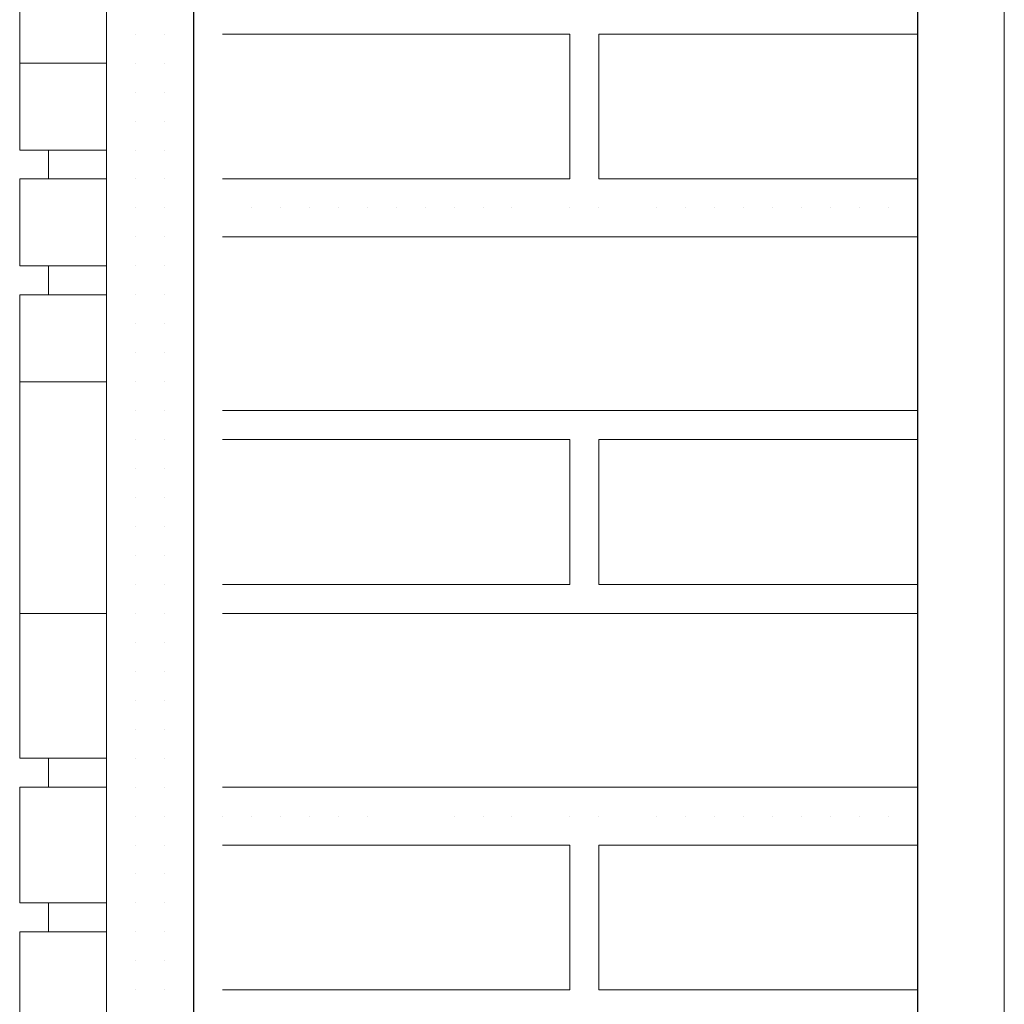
# Model space of a CAD drawing. Header units: metres. Extents: x 5.7 to 89.8, y 4 to 63.5.
# Tile 68 of 256: x 11.012 to 11.339, y 50.016 to 50.344. Entities that reach past the tile are written whole.
import ezdxf

# ---------------------------------------------------------------- set-up
doc = ezdxf.new("R2010")
doc.units = ezdxf.units.M
doc.header["$MEASUREMENT"] = 0
for name, color, linetype in [('PDF17_hatch-borshi', 7, 'Continuous'), ('PDF17_kaff', 7, 'Continuous'), ('PDF17_Layer5', 7, 'Continuous'), ('PDF17_wall', 7, 'Continuous')]:
    doc.layers.add(name, color=color, linetype=linetype)

msp = doc.modelspace()

# ---------------------------------------------------------------- linework, layer by layer
at = {"layer": 'PDF17_hatch-borshi', "lineweight": 18}
for points in [[(11.04057, 50.33907), (11.04057, 50.33907)], [(11.0502, 50.33907), (11.0502, 50.33907)], [(11.0502, 50.33907), (11.0502, 50.33907)], [(11.05983, 50.33907), (11.05983, 50.33907)], [(11.05983, 50.33907), (11.05983, 50.33907)], [(11.05983, 50.33907), (11.05983, 50.33907)], [(11.05983, 50.33907), (11.05983, 50.33907)], [(11.06946, 50.33907), (11.06946, 50.33907)], [(11.06946, 50.33907), (11.06946, 50.33907)], [(11.06946, 50.33907), (11.06946, 50.33907)], [(11.07909, 50.33907), (11.19466, 50.33907), (11.19466, 50.29092), (11.07909, 50.29092)], [(11.16577, 50.33907), (11.16577, 50.33907)], [(11.19466, 50.33907), (11.19466, 50.33907)], [(11.19466, 50.33907), (11.19466, 50.33907)], [(11.31024, 50.29092), (11.2043, 50.29092), (11.2043, 50.33907), (11.31024, 50.33907)], [(11.22356, 50.33907), (11.22356, 50.33907)], [(11.23319, 50.33907), (11.23319, 50.33907)], [(11.23319, 50.33907), (11.23319, 50.33907)], [(11.27171, 50.33907), (11.27171, 50.33907)], [(11.30061, 50.33907), (11.30061, 50.33907)], [(11.0502, 50.32944), (11.0502, 50.32944)], [(11.0502, 50.32944), (11.0502, 50.32944)], [(11.0502, 50.32944), (11.0502, 50.32944)], [(11.0502, 50.32944), (11.0502, 50.32944)], [(11.05983, 50.32944), (11.05983, 50.32944)], [(11.05983, 50.32944), (11.05983, 50.32944)], [(11.05983, 50.32944), (11.05983, 50.32944)], [(11.05983, 50.32944), (11.05983, 50.32944)], [(11.05983, 50.32944), (11.05983, 50.32944)], [(11.06946, 50.32944), (11.06946, 50.32944)], [(11.06946, 50.32944), (11.06946, 50.32944)], [(11.06946, 50.32944), (11.06946, 50.32944)], [(11.06946, 50.32944), (11.06946, 50.32944)], [(11.19466, 50.32944), (11.19466, 50.32944)], [(11.2043, 50.32944), (11.2043, 50.32944)], [(11.0502, 50.31981), (11.0502, 50.31981)], [(11.0502, 50.31981), (11.0502, 50.31981)], [(11.05983, 50.31981), (11.05983, 50.31981)], [(11.05983, 50.31981), (11.05983, 50.31981)], [(11.05983, 50.31981), (11.05983, 50.31981)], [(11.05983, 50.31981), (11.05983, 50.31981)], [(11.06946, 50.31981), (11.06946, 50.31981)], [(11.06946, 50.31981), (11.06946, 50.31981)], [(11.19466, 50.31981), (11.19466, 50.31981)], [(11.19466, 50.31981), (11.19466, 50.31981)], [(11.04057, 50.31018), (11.04057, 50.31018)], [(11.04057, 50.31018), (11.04057, 50.31018)], [(11.0502, 50.31018), (11.0502, 50.31018)], [(11.0502, 50.31018), (11.0502, 50.31018)], [(11.0502, 50.31018), (11.0502, 50.31018)], [(11.0502, 50.31018), (11.0502, 50.31018)], [(11.05983, 50.31018), (11.05983, 50.31018)], [(11.05983, 50.31018), (11.05983, 50.31018)], [(11.05983, 50.31018), (11.05983, 50.31018)], [(11.06946, 50.31018), (11.06946, 50.31018)], [(11.06946, 50.31018), (11.06946, 50.31018)], [(11.06946, 50.31018), (11.06946, 50.31018)], [(11.06946, 50.31018), (11.06946, 50.31018)], [(11.19466, 50.31018), (11.19466, 50.31018)], [(11.2043, 50.31018), (11.2043, 50.31018)], [(11.04057, 50.30055), (11.04057, 50.30055)], [(11.0502, 50.30055), (11.0502, 50.30055)], [(11.0502, 50.30055), (11.0502, 50.30055)], [(11.0502, 50.30055), (11.0502, 50.30055)], [(11.05983, 50.30055), (11.05983, 50.30055)], [(11.05983, 50.30055), (11.05983, 50.30055)], [(11.05983, 50.30055), (11.05983, 50.30055)], [(11.05983, 50.30055), (11.05983, 50.30055)], [(11.06946, 50.30055), (11.06946, 50.30055)], [(11.06946, 50.30055), (11.06946, 50.30055)], [(11.06946, 50.30055), (11.06946, 50.30055)], [(11.06946, 50.30055), (11.06946, 50.30055)], [(11.19466, 50.30055), (11.19466, 50.30055)], [(11.04057, 50.29092), (11.04057, 50.29092)], [(11.04057, 50.29092), (11.04057, 50.29092)], [(11.0502, 50.29092), (11.0502, 50.29092)], [(11.0502, 50.29092), (11.0502, 50.29092)], [(11.0502, 50.29092), (11.0502, 50.29092)], [(11.0502, 50.29092), (11.0502, 50.29092)], [(11.05983, 50.29092), (11.05983, 50.29092)], [(11.05983, 50.29092), (11.05983, 50.29092)], [(11.06946, 50.29092), (11.06946, 50.29092)], [(11.06946, 50.29092), (11.06946, 50.29092)], [(11.06946, 50.29092), (11.06946, 50.29092)], [(11.11762, 50.29092), (11.11762, 50.29092)], [(11.14651, 50.29092), (11.14651, 50.29092)], [(11.14651, 50.29092), (11.14651, 50.29092)], [(11.16577, 50.29092), (11.16577, 50.29092)], [(11.18503, 50.29092), (11.18503, 50.29092)], [(11.19466, 50.29092), (11.19466, 50.29092)], [(11.19466, 50.29092), (11.19466, 50.29092)], [(11.23319, 50.29092), (11.23319, 50.29092)], [(11.26208, 50.29092), (11.26208, 50.29092)], [(11.29098, 50.29092), (11.29098, 50.29092)], [(11.31024, 50.29092), (11.31024, 50.29092)], [(11.04057, 50.28128), (11.04057, 50.28128)], [(11.04057, 50.28128), (11.04057, 50.28128)], [(11.04057, 50.28128), (11.04057, 50.28128)], [(11.0502, 50.28128), (11.0502, 50.28128)], [(11.0502, 50.28128), (11.0502, 50.28128)], [(11.0502, 50.28128), (11.0502, 50.28128)], [(11.05983, 50.28128), (11.05983, 50.28128)], [(11.05983, 50.28128), (11.05983, 50.28128)], [(11.05983, 50.28128), (11.05983, 50.28128)], [(11.05983, 50.28128), (11.05983, 50.28128)], [(11.06946, 50.28128), (11.06946, 50.28128)], [(11.06946, 50.28128), (11.06946, 50.28128)], [(11.06946, 50.28128), (11.06946, 50.28128)], [(11.08872, 50.28128), (11.08872, 50.28128)], [(11.08872, 50.28128), (11.08872, 50.28128)], [(11.09835, 50.28128), (11.09835, 50.28128)], [(11.09835, 50.28128), (11.09835, 50.28128)], [(11.09835, 50.28128), (11.09835, 50.28128)], [(11.09835, 50.28128), (11.09835, 50.28128)], [(11.10798, 50.28128), (11.10798, 50.28128)], [(11.10798, 50.28128), (11.10798, 50.28128)], [(11.11762, 50.28128), (11.11762, 50.28128)], [(11.11762, 50.28128), (11.11762, 50.28128)], [(11.12725, 50.28128), (11.12725, 50.28128)], [(11.12725, 50.28128), (11.12725, 50.28128)], [(11.13688, 50.28128), (11.13688, 50.28128)], [(11.14651, 50.28128), (11.14651, 50.28128)], [(11.15614, 50.28128), (11.15614, 50.28128)], [(11.16577, 50.28128), (11.16577, 50.28128)], [(11.1754, 50.28128), (11.1754, 50.28128)], [(11.1754, 50.28128), (11.1754, 50.28128)], [(11.19466, 50.28128), (11.19466, 50.28128)], [(11.2043, 50.28128), (11.2043, 50.28128)], [(11.2043, 50.28128), (11.2043, 50.28128)], [(11.22356, 50.28128), (11.22356, 50.28128)], [(11.22356, 50.28128), (11.22356, 50.28128)], [(11.23319, 50.28128), (11.23319, 50.28128)], [(11.23319, 50.28128), (11.23319, 50.28128)], [(11.24282, 50.28128), (11.24282, 50.28128)], [(11.24282, 50.28128), (11.24282, 50.28128)], [(11.25245, 50.28128), (11.25245, 50.28128)], [(11.25245, 50.28128), (11.25245, 50.28128)], [(11.26208, 50.28128), (11.26208, 50.28128)], [(11.26208, 50.28128), (11.26208, 50.28128)], [(11.27171, 50.28128), (11.27171, 50.28128)], [(11.27171, 50.28128), (11.27171, 50.28128)], [(11.28135, 50.28128), (11.28135, 50.28128)], [(11.28135, 50.28128), (11.28135, 50.28128)], [(11.29098, 50.28128), (11.29098, 50.28128)], [(11.29098, 50.28128), (11.29098, 50.28128)], [(11.30061, 50.28128), (11.30061, 50.28128)], [(11.30061, 50.28128), (11.30061, 50.28128)], [(11.31024, 50.28128), (11.31024, 50.28128)], [(11.04057, 50.27165), (11.04057, 50.27165)], [(11.0502, 50.27165), (11.0502, 50.27165)], [(11.0502, 50.27165), (11.0502, 50.27165)], [(11.0502, 50.27165), (11.0502, 50.27165)], [(11.05983, 50.27165), (11.05983, 50.27165)], [(11.05983, 50.27165), (11.05983, 50.27165)], [(11.05983, 50.27165), (11.05983, 50.27165)], [(11.06946, 50.27165), (11.06946, 50.27165)], [(11.06946, 50.27165), (11.06946, 50.27165)], [(11.06946, 50.27165), (11.06946, 50.27165)], [(11.31024, 50.27165), (11.07909, 50.27165)], [(11.23319, 50.27165), (11.23319, 50.27165)], [(11.0502, 50.26202), (11.0502, 50.26202)], [(11.0502, 50.26202), (11.0502, 50.26202)], [(11.05983, 50.26202), (11.05983, 50.26202)], [(11.05983, 50.26202), (11.05983, 50.26202)], [(11.05983, 50.26202), (11.05983, 50.26202)], [(11.06946, 50.26202), (11.06946, 50.26202)], [(11.06946, 50.26202), (11.06946, 50.26202)], [(11.04057, 50.25239), (11.04057, 50.25239)], [(11.04057, 50.25239), (11.04057, 50.25239)], [(11.0502, 50.25239), (11.0502, 50.25239)], [(11.0502, 50.25239), (11.0502, 50.25239)], [(11.0502, 50.25239), (11.0502, 50.25239)], [(11.05983, 50.25239), (11.05983, 50.25239)], [(11.05983, 50.25239), (11.05983, 50.25239)], [(11.05983, 50.25239), (11.05983, 50.25239)], [(11.06946, 50.25239), (11.06946, 50.25239)], [(11.06946, 50.25239), (11.06946, 50.25239)], [(11.06946, 50.25239), (11.06946, 50.25239)], [(11.0502, 50.24276), (11.0502, 50.24276)], [(11.0502, 50.24276), (11.0502, 50.24276)], [(11.0502, 50.24276), (11.0502, 50.24276)], [(11.05983, 50.24276), (11.05983, 50.24276)], [(11.05983, 50.24276), (11.05983, 50.24276)], [(11.05983, 50.24276), (11.05983, 50.24276)], [(11.05983, 50.24276), (11.05983, 50.24276)], [(11.06946, 50.24276), (11.06946, 50.24276)], [(11.06946, 50.24276), (11.06946, 50.24276)], [(11.06946, 50.24276), (11.06946, 50.24276)], [(11.06946, 50.24276), (11.06946, 50.24276)], [(11.04057, 50.23313), (11.04057, 50.23313)], [(11.04057, 50.23313), (11.04057, 50.23313)], [(11.0502, 50.23313), (11.0502, 50.23313)], [(11.0502, 50.23313), (11.0502, 50.23313)], [(11.05983, 50.23313), (11.05983, 50.23313)], [(11.05983, 50.23313), (11.05983, 50.23313)], [(11.06946, 50.23313), (11.06946, 50.23313)], [(11.06946, 50.23313), (11.06946, 50.23313)], [(11.0502, 50.2235), (11.0502, 50.2235)], [(11.0502, 50.2235), (11.0502, 50.2235)], [(11.0502, 50.2235), (11.0502, 50.2235)], [(11.0502, 50.2235), (11.0502, 50.2235)], [(11.05983, 50.2235), (11.05983, 50.2235)], [(11.05983, 50.2235), (11.05983, 50.2235)], [(11.05983, 50.2235), (11.05983, 50.2235)], [(11.05983, 50.2235), (11.05983, 50.2235)], [(11.06946, 50.2235), (11.06946, 50.2235)], [(11.06946, 50.2235), (11.06946, 50.2235)], [(11.06946, 50.2235), (11.06946, 50.2235)], [(11.04057, 50.21387), (11.04057, 50.21387)], [(11.0502, 50.21387), (11.0502, 50.21387)], [(11.0502, 50.21387), (11.0502, 50.21387)], [(11.0502, 50.21387), (11.0502, 50.21387)], [(11.0502, 50.21387), (11.0502, 50.21387)], [(11.05983, 50.21387), (11.05983, 50.21387)], [(11.05983, 50.21387), (11.05983, 50.21387)], [(11.05983, 50.21387), (11.05983, 50.21387)], [(11.06946, 50.21387), (11.06946, 50.21387)], [(11.06946, 50.21387), (11.06946, 50.21387)], [(11.06946, 50.21387), (11.06946, 50.21387)], [(11.06946, 50.21387), (11.06946, 50.21387)], [(11.07909, 50.21387), (11.31024, 50.21387)], [(11.07909, 50.21387), (11.07909, 50.21387)], [(11.08872, 50.21387), (11.08872, 50.21387)], [(11.09835, 50.21387), (11.09835, 50.21387)], [(11.09835, 50.21387), (11.09835, 50.21387)], [(11.09835, 50.21387), (11.09835, 50.21387)], [(11.09835, 50.21387), (11.09835, 50.21387)], [(11.10798, 50.21387), (11.10798, 50.21387)], [(11.10798, 50.21387), (11.10798, 50.21387)], [(11.11762, 50.21387), (11.11762, 50.21387)], [(11.11762, 50.21387), (11.11762, 50.21387)], [(11.12725, 50.21387), (11.12725, 50.21387)], [(11.12725, 50.21387), (11.12725, 50.21387)], [(11.12725, 50.21387), (11.12725, 50.21387)], [(11.15614, 50.21387), (11.15614, 50.21387)], [(11.15614, 50.21387), (11.15614, 50.21387)], [(11.16577, 50.21387), (11.16577, 50.21387)], [(11.1754, 50.21387), (11.1754, 50.21387)], [(11.1754, 50.21387), (11.1754, 50.21387)], [(11.19466, 50.21387), (11.19466, 50.21387)], [(11.19466, 50.21387), (11.19466, 50.21387)], [(11.2043, 50.21387), (11.2043, 50.21387)], [(11.22356, 50.21387), (11.22356, 50.21387)], [(11.22356, 50.21387), (11.22356, 50.21387)], [(11.23319, 50.21387), (11.23319, 50.21387)], [(11.23319, 50.21387), (11.23319, 50.21387)], [(11.23319, 50.21387), (11.23319, 50.21387)], [(11.24282, 50.21387), (11.24282, 50.21387)], [(11.24282, 50.21387), (11.24282, 50.21387)], [(11.25245, 50.21387), (11.25245, 50.21387)], [(11.26208, 50.21387), (11.26208, 50.21387)], [(11.26208, 50.21387), (11.26208, 50.21387)], [(11.26208, 50.21387), (11.26208, 50.21387)], [(11.26208, 50.21387), (11.26208, 50.21387)], [(11.27171, 50.21387), (11.27171, 50.21387)], [(11.27171, 50.21387), (11.27171, 50.21387)], [(11.28135, 50.21387), (11.28135, 50.21387)], [(11.29098, 50.21387), (11.29098, 50.21387)], [(11.29098, 50.21387), (11.29098, 50.21387)], [(11.29098, 50.21387), (11.29098, 50.21387)], [(11.29098, 50.21387), (11.29098, 50.21387)], [(11.0502, 50.20424), (11.0502, 50.20424)], [(11.0502, 50.20424), (11.0502, 50.20424)], [(11.05983, 50.20424), (11.05983, 50.20424)], [(11.05983, 50.20424), (11.05983, 50.20424)], [(11.06946, 50.20424), (11.06946, 50.20424)], [(11.06946, 50.20424), (11.06946, 50.20424)], [(11.06946, 50.20424), (11.06946, 50.20424)], [(11.07909, 50.20424), (11.19466, 50.20424), (11.19466, 50.15608), (11.07909, 50.15608)], [(11.19466, 50.20424), (11.19466, 50.20424)], [(11.19466, 50.20424), (11.19466, 50.20424)], [(11.31024, 50.15608), (11.2043, 50.15608), (11.2043, 50.20424), (11.31024, 50.20424)], [(11.2043, 50.20424), (11.2043, 50.20424)], [(11.22356, 50.20424), (11.22356, 50.20424)], [(11.23319, 50.20424), (11.23319, 50.20424)], [(11.30061, 50.20424), (11.30061, 50.20424)], [(11.04057, 50.1946), (11.04057, 50.1946)], [(11.04057, 50.1946), (11.04057, 50.1946)], [(11.0502, 50.1946), (11.0502, 50.1946)], [(11.0502, 50.1946), (11.0502, 50.1946)], [(11.0502, 50.1946), (11.0502, 50.1946)], [(11.0502, 50.1946), (11.0502, 50.1946)], [(11.05983, 50.1946), (11.05983, 50.1946)], [(11.05983, 50.1946), (11.05983, 50.1946)], [(11.05983, 50.1946), (11.05983, 50.1946)], [(11.05983, 50.1946), (11.05983, 50.1946)], [(11.06946, 50.1946), (11.06946, 50.1946)], [(11.06946, 50.1946), (11.06946, 50.1946)], [(11.06946, 50.1946), (11.06946, 50.1946)], [(11.19466, 50.1946), (11.19466, 50.1946)], [(11.0502, 50.18497), (11.0502, 50.18497)], [(11.0502, 50.18497), (11.0502, 50.18497)], [(11.0502, 50.18497), (11.0502, 50.18497)], [(11.05983, 50.18497), (11.05983, 50.18497)], [(11.05983, 50.18497), (11.05983, 50.18497)], [(11.05983, 50.18497), (11.05983, 50.18497)], [(11.06946, 50.18497), (11.06946, 50.18497)], [(11.06946, 50.18497), (11.06946, 50.18497)], [(11.06946, 50.18497), (11.06946, 50.18497)], [(11.19466, 50.18497), (11.19466, 50.18497)], [(11.19466, 50.18497), (11.19466, 50.18497)], [(11.0502, 50.17534), (11.0502, 50.17534)], [(11.0502, 50.17534), (11.0502, 50.17534)], [(11.0502, 50.17534), (11.0502, 50.17534)], [(11.0502, 50.17534), (11.0502, 50.17534)], [(11.05983, 50.17534), (11.05983, 50.17534)], [(11.05983, 50.17534), (11.05983, 50.17534)], [(11.05983, 50.17534), (11.05983, 50.17534)], [(11.06946, 50.17534), (11.06946, 50.17534)], [(11.06946, 50.17534), (11.06946, 50.17534)], [(11.06946, 50.17534), (11.06946, 50.17534)], [(11.06946, 50.17534), (11.06946, 50.17534)], [(11.19466, 50.17534), (11.19466, 50.17534)], [(11.2043, 50.17534), (11.2043, 50.17534)], [(11.04057, 50.16571), (11.04057, 50.16571)], [(11.0502, 50.16571), (11.0502, 50.16571)], [(11.0502, 50.16571), (11.0502, 50.16571)], [(11.0502, 50.16571), (11.0502, 50.16571)], [(11.05983, 50.16571), (11.05983, 50.16571)], [(11.05983, 50.16571), (11.05983, 50.16571)], [(11.05983, 50.16571), (11.05983, 50.16571)], [(11.06946, 50.16571), (11.06946, 50.16571)], [(11.06946, 50.16571), (11.06946, 50.16571)], [(11.19466, 50.16571), (11.19466, 50.16571)], [(11.19466, 50.16571), (11.19466, 50.16571)], [(11.04057, 50.15608), (11.04057, 50.15608)], [(11.0502, 50.15608), (11.0502, 50.15608)], [(11.0502, 50.15608), (11.0502, 50.15608)], [(11.0502, 50.15608), (11.0502, 50.15608)], [(11.0502, 50.15608), (11.0502, 50.15608)], [(11.05983, 50.15608), (11.05983, 50.15608)], [(11.05983, 50.15608), (11.05983, 50.15608)], [(11.05983, 50.15608), (11.05983, 50.15608)], [(11.06946, 50.15608), (11.06946, 50.15608)], [(11.06946, 50.15608), (11.06946, 50.15608)], [(11.06946, 50.15608), (11.06946, 50.15608)], [(11.06946, 50.15608), (11.06946, 50.15608)], [(11.09835, 50.15608), (11.09835, 50.15608)], [(11.11762, 50.15608), (11.11762, 50.15608)], [(11.13688, 50.15608), (11.13688, 50.15608)], [(11.14651, 50.15608), (11.14651, 50.15608)], [(11.14651, 50.15608), (11.14651, 50.15608)], [(11.16577, 50.15608), (11.16577, 50.15608)], [(11.18503, 50.15608), (11.18503, 50.15608)], [(11.19466, 50.15608), (11.19466, 50.15608)], [(11.23319, 50.15608), (11.23319, 50.15608)], [(11.26208, 50.15608), (11.26208, 50.15608)], [(11.29098, 50.15608), (11.29098, 50.15608)], [(11.30061, 50.15608), (11.30061, 50.15608)], [(11.31024, 50.15608), (11.31024, 50.15608)], [(11.0502, 50.14645), (11.0502, 50.14645)], [(11.0502, 50.14645), (11.0502, 50.14645)], [(11.0502, 50.14645), (11.0502, 50.14645)], [(11.0502, 50.14645), (11.0502, 50.14645)], [(11.05983, 50.14645), (11.05983, 50.14645)], [(11.05983, 50.14645), (11.05983, 50.14645)], [(11.05983, 50.14645), (11.05983, 50.14645)], [(11.05983, 50.14645), (11.05983, 50.14645)], [(11.06946, 50.14645), (11.06946, 50.14645)], [(11.06946, 50.14645), (11.06946, 50.14645)], [(11.06946, 50.14645), (11.06946, 50.14645)], [(11.31024, 50.14645), (11.07909, 50.14645)], [(11.08872, 50.14645), (11.08872, 50.14645)], [(11.08872, 50.14645), (11.08872, 50.14645)], [(11.09835, 50.14645), (11.09835, 50.14645)], [(11.09835, 50.14645), (11.09835, 50.14645)], [(11.09835, 50.14645), (11.09835, 50.14645)], [(11.10798, 50.14645), (11.10798, 50.14645)], [(11.10798, 50.14645), (11.10798, 50.14645)], [(11.11762, 50.14645), (11.11762, 50.14645)], [(11.11762, 50.14645), (11.11762, 50.14645)], [(11.12725, 50.14645), (11.12725, 50.14645)], [(11.12725, 50.14645), (11.12725, 50.14645)], [(11.14651, 50.14645), (11.14651, 50.14645)], [(11.15614, 50.14645), (11.15614, 50.14645)], [(11.16577, 50.14645), (11.16577, 50.14645)], [(11.1754, 50.14645), (11.1754, 50.14645)], [(11.1754, 50.14645), (11.1754, 50.14645)], [(11.19466, 50.14645), (11.19466, 50.14645)], [(11.2043, 50.14645), (11.2043, 50.14645)], [(11.2043, 50.14645), (11.2043, 50.14645)], [(11.22356, 50.14645), (11.22356, 50.14645)], [(11.22356, 50.14645), (11.22356, 50.14645)], [(11.23319, 50.14645), (11.23319, 50.14645)], [(11.23319, 50.14645), (11.23319, 50.14645)], [(11.24282, 50.14645), (11.24282, 50.14645)], [(11.24282, 50.14645), (11.24282, 50.14645)], [(11.25245, 50.14645), (11.25245, 50.14645)], [(11.25245, 50.14645), (11.25245, 50.14645)], [(11.26208, 50.14645), (11.26208, 50.14645)], [(11.26208, 50.14645), (11.26208, 50.14645)], [(11.27171, 50.14645), (11.27171, 50.14645)], [(11.27171, 50.14645), (11.27171, 50.14645)], [(11.28135, 50.14645), (11.28135, 50.14645)], [(11.28135, 50.14645), (11.28135, 50.14645)], [(11.29098, 50.14645), (11.29098, 50.14645)], [(11.29098, 50.14645), (11.29098, 50.14645)], [(11.30061, 50.14645), (11.30061, 50.14645)], [(11.31024, 50.14645), (11.31024, 50.14645)], [(11.0502, 50.13682), (11.0502, 50.13682)], [(11.0502, 50.13682), (11.0502, 50.13682)], [(11.05983, 50.13682), (11.05983, 50.13682)], [(11.05983, 50.13682), (11.05983, 50.13682)], [(11.05983, 50.13682), (11.05983, 50.13682)], [(11.06946, 50.13682), (11.06946, 50.13682)], [(11.06946, 50.13682), (11.06946, 50.13682)], [(11.04057, 50.12719), (11.04057, 50.12719)], [(11.04057, 50.12719), (11.04057, 50.12719)], [(11.0502, 50.12719), (11.0502, 50.12719)], [(11.0502, 50.12719), (11.0502, 50.12719)], [(11.0502, 50.12719), (11.0502, 50.12719)], [(11.0502, 50.12719), (11.0502, 50.12719)], [(11.05983, 50.12719), (11.05983, 50.12719)], [(11.05983, 50.12719), (11.05983, 50.12719)], [(11.05983, 50.12719), (11.05983, 50.12719)], [(11.05983, 50.12719), (11.05983, 50.12719)], [(11.05983, 50.12719), (11.05983, 50.12719)], [(11.06946, 50.12719), (11.06946, 50.12719)], [(11.06946, 50.12719), (11.06946, 50.12719)], [(11.04057, 50.11755), (11.04057, 50.11755)], [(11.0502, 50.11755), (11.0502, 50.11755)], [(11.0502, 50.11755), (11.0502, 50.11755)], [(11.0502, 50.11755), (11.0502, 50.11755)], [(11.0502, 50.11755), (11.0502, 50.11755)], [(11.05983, 50.11755), (11.05983, 50.11755)], [(11.05983, 50.11755), (11.05983, 50.11755)], [(11.05983, 50.11755), (11.05983, 50.11755)], [(11.05983, 50.11755), (11.05983, 50.11755)], [(11.06946, 50.11755), (11.06946, 50.11755)], [(11.06946, 50.11755), (11.06946, 50.11755)], [(11.06946, 50.11755), (11.06946, 50.11755)], [(11.06946, 50.11755), (11.06946, 50.11755)], [(11.0502, 50.10792), (11.0502, 50.10792)], [(11.0502, 50.10792), (11.0502, 50.10792)], [(11.0502, 50.10792), (11.0502, 50.10792)], [(11.05983, 50.10792), (11.05983, 50.10792)], [(11.05983, 50.10792), (11.05983, 50.10792)], [(11.05983, 50.10792), (11.05983, 50.10792)], [(11.05983, 50.10792), (11.05983, 50.10792)], [(11.06946, 50.10792), (11.06946, 50.10792)], [(11.06946, 50.10792), (11.06946, 50.10792)], [(11.0502, 50.09829), (11.0502, 50.09829)], [(11.0502, 50.09829), (11.0502, 50.09829)], [(11.0502, 50.09829), (11.0502, 50.09829)], [(11.0502, 50.09829), (11.0502, 50.09829)], [(11.05983, 50.09829), (11.05983, 50.09829)], [(11.05983, 50.09829), (11.05983, 50.09829)], [(11.05983, 50.09829), (11.05983, 50.09829)], [(11.05983, 50.09829), (11.05983, 50.09829)], [(11.05983, 50.09829), (11.05983, 50.09829)], [(11.06946, 50.09829), (11.06946, 50.09829)], [(11.06946, 50.09829), (11.06946, 50.09829)], [(11.06946, 50.09829), (11.06946, 50.09829)], [(11.06946, 50.09829), (11.06946, 50.09829)], [(11.04057, 50.08866), (11.04057, 50.08866)], [(11.0502, 50.08866), (11.0502, 50.08866)], [(11.0502, 50.08866), (11.0502, 50.08866)], [(11.0502, 50.08866), (11.0502, 50.08866)], [(11.0502, 50.08866), (11.0502, 50.08866)], [(11.05983, 50.08866), (11.05983, 50.08866)], [(11.05983, 50.08866), (11.05983, 50.08866)], [(11.05983, 50.08866), (11.05983, 50.08866)], [(11.05983, 50.08866), (11.05983, 50.08866)], [(11.05983, 50.08866), (11.05983, 50.08866)], [(11.06946, 50.08866), (11.06946, 50.08866)], [(11.06946, 50.08866), (11.06946, 50.08866)], [(11.07909, 50.08866), (11.31024, 50.08866)], [(11.09835, 50.08866), (11.09835, 50.08866)], [(11.11762, 50.08866), (11.11762, 50.08866)], [(11.22356, 50.08866), (11.22356, 50.08866)], [(11.26208, 50.08866), (11.26208, 50.08866)], [(11.04057, 50.07903), (11.04057, 50.07903)], [(11.0502, 50.07903), (11.0502, 50.07903)], [(11.0502, 50.07903), (11.0502, 50.07903)], [(11.0502, 50.07903), (11.0502, 50.07903)], [(11.05983, 50.07903), (11.05983, 50.07903)], [(11.05983, 50.07903), (11.05983, 50.07903)], [(11.05983, 50.07903), (11.05983, 50.07903)], [(11.05983, 50.07903), (11.05983, 50.07903)], [(11.06946, 50.07903), (11.06946, 50.07903)], [(11.06946, 50.07903), (11.06946, 50.07903)], [(11.06946, 50.07903), (11.06946, 50.07903)], [(11.06946, 50.07903), (11.06946, 50.07903)], [(11.07909, 50.07903), (11.07909, 50.07903)], [(11.08872, 50.07903), (11.08872, 50.07903)], [(11.09835, 50.07903), (11.09835, 50.07903)], [(11.09835, 50.07903), (11.09835, 50.07903)], [(11.09835, 50.07903), (11.09835, 50.07903)], [(11.10798, 50.07903), (11.10798, 50.07903)], [(11.10798, 50.07903), (11.10798, 50.07903)], [(11.11762, 50.07903), (11.11762, 50.07903)], [(11.12725, 50.07903), (11.12725, 50.07903)], [(11.12725, 50.07903), (11.12725, 50.07903)], [(11.12725, 50.07903), (11.12725, 50.07903)], [(11.15614, 50.07903), (11.15614, 50.07903)], [(11.15614, 50.07903), (11.15614, 50.07903)], [(11.16577, 50.07903), (11.16577, 50.07903)], [(11.1754, 50.07903), (11.1754, 50.07903)], [(11.1754, 50.07903), (11.1754, 50.07903)], [(11.19466, 50.07903), (11.19466, 50.07903)], [(11.19466, 50.07903), (11.19466, 50.07903)], [(11.2043, 50.07903), (11.2043, 50.07903)], [(11.22356, 50.07903), (11.22356, 50.07903)], [(11.22356, 50.07903), (11.22356, 50.07903)], [(11.23319, 50.07903), (11.23319, 50.07903)], [(11.23319, 50.07903), (11.23319, 50.07903)], [(11.23319, 50.07903), (11.23319, 50.07903)], [(11.24282, 50.07903), (11.24282, 50.07903)], [(11.24282, 50.07903), (11.24282, 50.07903)], [(11.25245, 50.07903), (11.25245, 50.07903)], [(11.26208, 50.07903), (11.26208, 50.07903)], [(11.26208, 50.07903), (11.26208, 50.07903)], [(11.26208, 50.07903), (11.26208, 50.07903)], [(11.26208, 50.07903), (11.26208, 50.07903)], [(11.27171, 50.07903), (11.27171, 50.07903)], [(11.27171, 50.07903), (11.27171, 50.07903)], [(11.28135, 50.07903), (11.28135, 50.07903)], [(11.29098, 50.07903), (11.29098, 50.07903)], [(11.29098, 50.07903), (11.29098, 50.07903)], [(11.29098, 50.07903), (11.29098, 50.07903)], [(11.29098, 50.07903), (11.29098, 50.07903)], [(11.30061, 50.07903), (11.30061, 50.07903)], [(11.04057, 50.0694), (11.04057, 50.0694)], [(11.04057, 50.0694), (11.04057, 50.0694)], [(11.04057, 50.0694), (11.04057, 50.0694)], [(11.0502, 50.0694), (11.0502, 50.0694)], [(11.0502, 50.0694), (11.0502, 50.0694)], [(11.0502, 50.0694), (11.0502, 50.0694)], [(11.05983, 50.0694), (11.05983, 50.0694)], [(11.05983, 50.0694), (11.05983, 50.0694)], [(11.05983, 50.0694), (11.05983, 50.0694)], [(11.05983, 50.0694), (11.05983, 50.0694)], [(11.07909, 50.0694), (11.19466, 50.0694), (11.19466, 50.02124), (11.07909, 50.02124)], [(11.19466, 50.0694), (11.19466, 50.0694)], [(11.19466, 50.0694), (11.19466, 50.0694)], [(11.31024, 50.02124), (11.2043, 50.02124), (11.2043, 50.0694), (11.31024, 50.0694)], [(11.2043, 50.0694), (11.2043, 50.0694)], [(11.04057, 50.05977), (11.04057, 50.05977)], [(11.0502, 50.05977), (11.0502, 50.05977)], [(11.0502, 50.05977), (11.0502, 50.05977)], [(11.0502, 50.05977), (11.0502, 50.05977)], [(11.0502, 50.05977), (11.0502, 50.05977)], [(11.05983, 50.05977), (11.05983, 50.05977)], [(11.05983, 50.05977), (11.05983, 50.05977)], [(11.05983, 50.05977), (11.05983, 50.05977)], [(11.05983, 50.05977), (11.05983, 50.05977)], [(11.06946, 50.05977), (11.06946, 50.05977)], [(11.06946, 50.05977), (11.06946, 50.05977)], [(11.06946, 50.05977), (11.06946, 50.05977)], [(11.06946, 50.05977), (11.06946, 50.05977)], [(11.06946, 50.05977), (11.06946, 50.05977)], [(11.19466, 50.05977), (11.19466, 50.05977)], [(11.04057, 50.05014), (11.04057, 50.05014)], [(11.0502, 50.05014), (11.0502, 50.05014)], [(11.0502, 50.05014), (11.0502, 50.05014)], [(11.05983, 50.05014), (11.05983, 50.05014)], [(11.05983, 50.05014), (11.05983, 50.05014)], [(11.05983, 50.05014), (11.05983, 50.05014)], [(11.05983, 50.05014), (11.05983, 50.05014)], [(11.06946, 50.05014), (11.06946, 50.05014)], [(11.06946, 50.05014), (11.06946, 50.05014)], [(11.19466, 50.05014), (11.19466, 50.05014)], [(11.19466, 50.05014), (11.19466, 50.05014)], [(11.04057, 50.0405), (11.04057, 50.0405)], [(11.04057, 50.0405), (11.04057, 50.0405)], [(11.04057, 50.0405), (11.04057, 50.0405)], [(11.0502, 50.0405), (11.0502, 50.0405)], [(11.0502, 50.0405), (11.0502, 50.0405)], [(11.0502, 50.0405), (11.0502, 50.0405)], [(11.0502, 50.0405), (11.0502, 50.0405)], [(11.0502, 50.0405), (11.0502, 50.0405)], [(11.05983, 50.0405), (11.05983, 50.0405)], [(11.05983, 50.0405), (11.05983, 50.0405)], [(11.06946, 50.0405), (11.06946, 50.0405)], [(11.06946, 50.0405), (11.06946, 50.0405)], [(11.06946, 50.0405), (11.06946, 50.0405)], [(11.19466, 50.0405), (11.19466, 50.0405)], [(11.19466, 50.0405), (11.19466, 50.0405)], [(11.2043, 50.0405), (11.2043, 50.0405)], [(11.0502, 50.03087), (11.0502, 50.03087)], [(11.0502, 50.03087), (11.0502, 50.03087)], [(11.0502, 50.03087), (11.0502, 50.03087)], [(11.05983, 50.03087), (11.05983, 50.03087)], [(11.05983, 50.03087), (11.05983, 50.03087)], [(11.05983, 50.03087), (11.05983, 50.03087)], [(11.05983, 50.03087), (11.05983, 50.03087)], [(11.06946, 50.03087), (11.06946, 50.03087)], [(11.06946, 50.03087), (11.06946, 50.03087)], [(11.19466, 50.03087), (11.19466, 50.03087)], [(11.0502, 50.02124), (11.0502, 50.02124)], [(11.0502, 50.02124), (11.0502, 50.02124)], [(11.0502, 50.02124), (11.0502, 50.02124)], [(11.0502, 50.02124), (11.0502, 50.02124)], [(11.0502, 50.02124), (11.0502, 50.02124)], [(11.05983, 50.02124), (11.05983, 50.02124)], [(11.05983, 50.02124), (11.05983, 50.02124)], [(11.05983, 50.02124), (11.05983, 50.02124)], [(11.06946, 50.02124), (11.06946, 50.02124)], [(11.06946, 50.02124), (11.06946, 50.02124)], [(11.06946, 50.02124), (11.06946, 50.02124)], [(11.06946, 50.02124), (11.06946, 50.02124)], [(11.09835, 50.02124), (11.09835, 50.02124)], [(11.11762, 50.02124), (11.11762, 50.02124)], [(11.11762, 50.02124), (11.11762, 50.02124)], [(11.13688, 50.02124), (11.13688, 50.02124)], [(11.14651, 50.02124), (11.14651, 50.02124)], [(11.14651, 50.02124), (11.14651, 50.02124)], [(11.16577, 50.02124), (11.16577, 50.02124)], [(11.18503, 50.02124), (11.18503, 50.02124)], [(11.19466, 50.02124), (11.19466, 50.02124)], [(11.23319, 50.02124), (11.23319, 50.02124)], [(11.26208, 50.02124), (11.26208, 50.02124)], [(11.29098, 50.02124), (11.29098, 50.02124)], [(11.29098, 50.02124), (11.29098, 50.02124)], [(11.30061, 50.02124), (11.30061, 50.02124)], [(11.31024, 50.02124), (11.31024, 50.02124)]]:
    msp.add_lwpolyline(points, dxfattribs=at)
at = {"layer": 'PDF17_kaff', "lineweight": 20}
for points in [[(11.04057, 52.07269), (11.04057, 50.17534), (11.04057, 49.81899), (11.01167, 49.81899), (11.01167, 50.0405), (11.04057, 50.0405), (11.01167, 50.0405)], [(11.04057, 50.35833), (11.01167, 50.35833), (11.01167, 50.32944), (11.04057, 50.32944)], [(11.01167, 50.32944), (11.01167, 50.30055), (11.04057, 50.30055), (11.01167, 50.30055)], [(11.01167, 50.32944), (11.04057, 50.32944), (11.01167, 50.32944)], [(11.0213, 50.32944), (11.0213, 50.32944)], [(11.0213, 50.30055), (11.0213, 50.29092)], [(11.04057, 50.29092), (11.01167, 50.29092), (11.01167, 50.26202), (11.04057, 50.26202), (11.01167, 50.26202)], [(11.0213, 50.26202), (11.0213, 50.25239)], [(11.04057, 50.25239), (11.01167, 50.25239), (11.01167, 50.2235), (11.01167, 50.17534), (11.01167, 50.14645), (11.04057, 50.14645), (11.01167, 50.14645), (11.01167, 50.09829), (11.04057, 50.09829), (11.01167, 50.09829), (11.01167, 50.12719)], [(11.01167, 50.2235), (11.04057, 50.2235), (11.01167, 50.2235)], [(11.0213, 50.2235), (11.0213, 50.2235)], [(11.0213, 50.14645), (11.0213, 50.14645)], [(11.01167, 50.10792), (11.01167, 50.10792)], [(11.0213, 50.09829), (11.0213, 50.08866)], [(11.04057, 50.08866), (11.01167, 50.08866), (11.01167, 50.05014), (11.04057, 50.05014)], [(11.01167, 50.05014), (11.01167, 50.05014)]]:
    msp.add_lwpolyline(points, dxfattribs=at)
msp.add_lwpolyline([(11.0213, 50.0405), (11.0213, 50.05014)], close=True, dxfattribs=at)
at = {"layer": 'PDF17_Layer5', "lineweight": 13}
msp.add_lwpolyline([(11.33913, 51.14809), (11.33913, 45.8702)], dxfattribs=at)
at = {"layer": 'PDF17_wall', "lineweight": 30}
for points in [[(11.06946, 51.35998), (11.06946, 45.38864)], [(11.31024, 51.35998), (11.31024, 45.38864)]]:
    msp.add_lwpolyline(points, dxfattribs=at)

doc.saveas('drawing.dxf')
